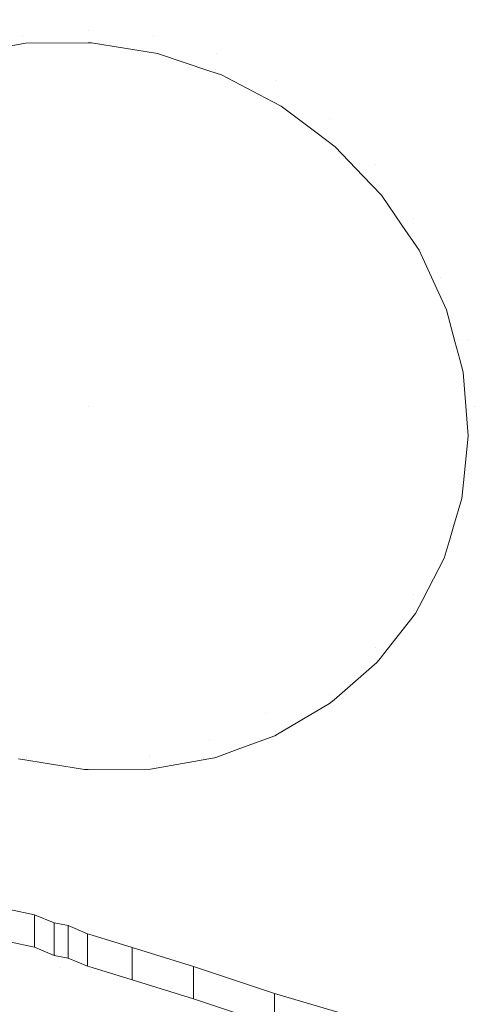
# Model space of a CAD drawing. Header units: millimetres. Extents: x -211 to 218, y -248 to 286.
# Tile 214 of 214: x 186 to 206, y 242 to 286. Entities that reach past the tile are written whole.
import ezdxf

# ---------------------------------------------------------------- set-up
doc = ezdxf.new("R2010")
doc.units = ezdxf.units.MM
doc.header["$LTSCALE"] = 25.4
doc.layers.add('None', color=7, linetype='Continuous', lineweight=9)

msp = doc.modelspace()

# ---------------------------------------------------------------- linework, layer by layer
at = {"layer": 'None', "color": 7, "linetype": 'Continuous', "lineweight": 9}
for points, invisible_edges in [([(186.08, 285.278, -418.163), (189.022, 285.535, -418.163), (189.022, 285.538, -420.973), (186.079, 285.281, -420.973)], 15), ([(186.079, 285.281, -420.973), (189.022, 285.538, -420.973), (189.022, 285.079, -423.745), (186.159, 284.828, -423.745)], 15), ([(186.161, 284.818, -415.393), (189.022, 285.069, -415.393), (189.022, 285.535, -418.163), (186.08, 285.278, -418.163)], 15), ([(189.022, 285.535, -418.163), (191.963, 285.278, -418.163), (191.964, 285.281, -420.973), (189.022, 285.538, -420.973)], 15), ([(189.022, 285.538, -420.973), (191.964, 285.281, -420.973), (191.884, 284.828, -423.745), (189.022, 285.079, -423.745)], 15), ([(189.022, 285.069, -415.393), (191.882, 284.818, -415.393), (191.963, 285.278, -418.163), (189.022, 285.535, -418.163)], 15), ([(183.228, 284.513, -418.163), (186.08, 285.278, -418.163), (186.079, 285.281, -420.973), (183.227, 284.517, -420.973)], 15), ([(183.227, 284.517, -420.973), (186.079, 285.281, -420.973), (186.159, 284.828, -423.745), (183.384, 284.085, -423.745)], 15), ([(183.387, 284.075, -415.393), (186.161, 284.818, -415.393), (186.08, 285.278, -418.163), (183.228, 284.513, -418.163)], 15), ([(186.159, 284.828, -423.745), (189.022, 285.079, -423.745), (189.022, 284.169, -426.404), (186.317, 283.932, -426.404)], 15), ([(189.022, 285.069, -415.393), (186.161, 284.818, -415.393), (186.282, 284.507, -414.27)], 11), ([(186.282, 284.507, -414.27), (189.022, 284.523, -413.686), (189.022, 285.069, -415.393)], 10), ([(189.022, 285.079, -423.745), (191.884, 284.828, -423.745), (191.726, 283.932, -426.404), (189.022, 284.169, -426.404)], 15), ([(191.882, 284.818, -415.393), (189.022, 285.069, -415.393), (189.18, 284.524, -413.653)], 11), ([(189.022, 285.069, -415.393), (189.022, 284.523, -413.686), (189.18, 284.524, -413.653)], 9), ([(191.882, 284.818, -415.393), (194.656, 284.075, -415.393), (194.815, 284.513, -418.163), (191.963, 285.278, -418.163)], 15), ([(191.964, 285.281, -420.973), (194.817, 284.517, -420.973), (194.66, 284.085, -423.745), (191.884, 284.828, -423.745)], 15), ([(191.963, 285.278, -418.163), (194.815, 284.513, -418.163), (194.817, 284.517, -420.973), (191.964, 285.281, -420.973)], 15), ([(189.18, 284.524, -413.653), (189.022, 284.523, -413.686), (107.238, 145.539, -39.513)], 10), ([(107.238, 145.539, -39.513), (107.238, 140.472, -25.177), (189.18, 284.524, -413.653)], 10), ([(192.074, 284.056, -413.215), (189.18, 284.524, -413.653), (107.238, 140.472, -25.177)], 10), ([(189.022, 284.523, -413.686), (186.282, 284.507, -414.27), (107.238, 145.539, -39.513)], 10), ([(107.238, 146.795, -43.067), (186.282, 284.507, -414.27), (183.467, 284.007, -415.049)], 9), ([(107.238, 146.795, -43.067), (107.238, 145.539, -39.513), (186.282, 284.507, -414.27)], 10), ([(183.384, 284.085, -423.745), (186.159, 284.828, -423.745), (186.317, 283.932, -426.404), (183.695, 283.23, -426.404)], 15), ([(186.161, 284.818, -415.393), (183.387, 284.075, -415.393), (183.467, 284.007, -415.049)], 11), ([(183.467, 284.007, -415.049), (186.282, 284.507, -414.27), (186.161, 284.818, -415.393)], 10), ([(189.18, 284.524, -413.653), (192.074, 284.056, -413.215), (191.882, 284.818, -415.393)], 10), ([(191.884, 284.828, -423.745), (194.66, 284.085, -423.745), (194.348, 283.23, -426.404), (191.726, 283.932, -426.404)], 15), ([(194.656, 284.075, -415.393), (191.882, 284.818, -415.393), (192.074, 284.056, -413.215)], 11), ([(194.656, 284.075, -415.393), (197.259, 282.862, -415.393), (197.492, 283.265, -418.163), (194.815, 284.513, -418.163)], 15), ([(194.817, 284.517, -420.973), (197.493, 283.268, -420.973), (197.264, 282.87, -423.745), (194.66, 284.085, -423.745)], 15), ([(194.815, 284.513, -418.163), (197.492, 283.265, -418.163), (197.493, 283.268, -420.973), (194.817, 284.517, -420.973)], 15), ([(107.238, 140.472, -25.177), (109.419, 138.834, -21.355), (192.074, 284.056, -413.215)], 11), ([(194.371, 283.288, -413.016), (192.074, 284.056, -413.215), (109.419, 138.834, -21.355)], 10), ([(186.317, 283.932, -426.404), (189.022, 284.169, -426.404), (189.022, 282.834, -428.876), (186.549, 282.617, -428.876)], 15), ([(189.022, 284.169, -426.404), (191.726, 283.932, -426.404), (191.494, 282.617, -428.876), (189.022, 282.834, -428.876)], 15), ([(192.074, 284.056, -413.215), (194.371, 283.288, -413.016), (194.656, 284.075, -415.393)], 10), ([(194.66, 284.085, -423.745), (197.264, 282.87, -423.745), (196.809, 282.083, -426.404), (194.348, 283.23, -426.404)], 15), ([(194.656, 284.075, -415.393), (194.371, 283.288, -413.016), (194.874, 283.119, -412.972)], 9), ([(197.259, 282.862, -415.393), (194.656, 284.075, -415.393), (194.874, 283.119, -412.972)], 11), ([(183.695, 283.23, -426.404), (186.317, 283.932, -426.404), (186.549, 282.617, -428.876), (184.152, 281.975, -428.876)], 15), ([(191.726, 283.932, -426.404), (194.348, 283.23, -426.404), (193.892, 281.975, -428.876), (191.494, 282.617, -428.876)], 15), ([(109.419, 138.834, -21.355), (109.604, 138.772, -21.339), (194.874, 283.119, -412.972), (194.371, 283.288, -413.016)], 10), ([(194.348, 283.23, -426.404), (196.809, 282.083, -426.404), (196.141, 280.926, -428.876), (193.892, 281.975, -428.876)], 15), ([(197.259, 282.862, -415.393), (199.611, 281.215, -415.393), (199.911, 281.572, -418.163), (197.492, 283.265, -418.163)], 15), ([(197.493, 283.268, -420.973), (199.913, 281.574, -420.973), (199.617, 281.222, -423.745), (197.264, 282.87, -423.745)], 15), ([(197.492, 283.265, -418.163), (199.911, 281.572, -418.163), (199.913, 281.574, -420.973), (197.493, 283.268, -420.973)], 15), ([(109.604, 138.772, -21.339), (112.22, 137.897, -21.111), (194.874, 283.119, -412.972)], 10), ([(196.82, 282.097, -412.941), (194.874, 283.119, -412.972), (112.22, 137.897, -21.111)], 10), ([(186.549, 282.617, -428.876), (189.022, 282.834, -428.876), (189.022, 281.11, -431.095), (186.848, 280.919, -431.095)], 15), ([(189.022, 282.834, -428.876), (191.494, 282.617, -428.876), (191.195, 280.919, -431.095), (189.022, 281.11, -431.095)], 15), ([(194.874, 283.119, -412.972), (196.82, 282.097, -412.941), (197.259, 282.862, -415.393)], 10), ([(197.264, 282.87, -423.745), (199.617, 281.222, -423.745), (199.033, 280.525, -426.404), (196.809, 282.083, -426.404)], 15), ([(197.259, 282.862, -415.393), (196.82, 282.097, -412.941), (197.497, 281.741, -412.93)], 9), ([(199.611, 281.215, -415.393), (197.259, 282.862, -415.393), (197.497, 281.741, -412.93)], 11), ([(184.152, 281.975, -428.876), (186.549, 282.617, -428.876), (186.848, 280.919, -431.095), (184.741, 280.355, -431.095)], 15), ([(191.494, 282.617, -428.876), (193.892, 281.975, -428.876), (193.302, 280.355, -431.095), (191.195, 280.919, -431.095)], 15), ([(112.22, 137.897, -21.111), (114.511, 136.693, -21.074), (197.497, 281.741, -412.93), (196.82, 282.097, -412.941)], 10), ([(193.892, 281.975, -428.876), (196.141, 280.926, -428.876), (195.279, 279.433, -431.095), (193.302, 280.355, -431.095)], 15), ([(196.809, 282.083, -426.404), (199.033, 280.525, -426.404), (198.174, 279.503, -428.876), (196.141, 280.926, -428.876)], 15), ([(114.511, 136.693, -21.074), (114.842, 136.519, -21.069), (197.497, 281.741, -412.93)], 10), ([(199.067, 280.561, -413.036), (197.497, 281.741, -412.93), (114.842, 136.519, -21.069), (116.677, 135.139, -21.193)], 10), ([(197.497, 281.741, -412.93), (199.067, 280.561, -413.036), (199.611, 281.215, -415.393)], 10), ([(199.611, 281.215, -415.393), (201.641, 279.184, -415.393), (201.999, 279.484, -418.163), (199.911, 281.572, -418.163)], 15), ([(199.913, 281.574, -420.973), (202.001, 279.486, -420.973), (201.649, 279.191, -423.745), (199.617, 281.222, -423.745)], 15), ([(199.911, 281.572, -418.163), (201.999, 279.484, -418.163), (202.001, 279.486, -420.973), (199.913, 281.574, -420.973)], 15), ([(186.848, 280.919, -431.095), (189.022, 281.11, -431.095), (189.022, 279.043, -432.999), (187.207, 278.885, -432.999)], 15), ([(189.022, 281.11, -431.095), (191.195, 280.919, -431.095), (190.836, 278.885, -432.999), (189.022, 279.043, -432.999)], 15), ([(199.617, 281.222, -423.745), (201.649, 279.191, -423.745), (200.952, 278.606, -426.404), (199.033, 280.525, -426.404)], 15), ([(199.611, 281.215, -415.393), (199.067, 280.561, -413.036), (199.862, 279.963, -413.09)], 9), ([(201.641, 279.184, -415.393), (199.611, 281.215, -415.393), (199.862, 279.963, -413.09)], 11), ([(116.677, 135.139, -21.193), (117.208, 134.741, -21.229), (199.862, 279.963, -413.09), (199.067, 280.561, -413.036)], 10), ([(184.741, 280.355, -431.095), (186.848, 280.919, -431.095), (187.207, 278.885, -432.999), (185.448, 278.413, -432.999)], 15), ([(191.195, 280.919, -431.095), (193.302, 280.355, -431.095), (192.595, 278.413, -432.999), (190.836, 278.885, -432.999)], 15), ([(196.141, 280.926, -428.876), (198.174, 279.503, -428.876), (197.066, 278.182, -431.095), (195.279, 279.433, -431.095)], 15), ([(193.302, 280.355, -431.095), (195.279, 279.433, -431.095), (194.246, 277.643, -432.999), (192.595, 278.413, -432.999)], 15), ([(199.033, 280.525, -426.404), (200.952, 278.606, -426.404), (199.929, 277.747, -428.876), (198.174, 279.503, -428.876)], 15), ([(201.072, 278.701, -413.302), (199.862, 279.963, -413.09), (117.208, 134.741, -21.229), (118.607, 133.281, -21.475)], 10), ([(199.862, 279.963, -413.09), (201.072, 278.701, -413.302), (201.641, 279.184, -415.393)], 10), ([(195.279, 279.433, -431.095), (197.066, 278.182, -431.095), (195.738, 276.599, -432.999), (194.246, 277.643, -432.999)], 15), ([(198.174, 279.503, -428.876), (199.929, 277.747, -428.876), (198.608, 276.639, -431.095), (197.066, 278.182, -431.095)], 15), ([(201.641, 279.184, -415.393), (203.288, 276.832, -415.393), (203.692, 277.065, -418.163), (201.999, 279.484, -418.163)], 15), ([(202.001, 279.486, -420.973), (203.695, 277.067, -420.973), (203.297, 276.837, -423.745), (201.649, 279.191, -423.745)], 15), ([(201.999, 279.484, -418.163), (203.692, 277.065, -418.163), (203.695, 277.067, -420.973), (202.001, 279.486, -420.973)], 15), ([(185.448, 278.413, -432.999), (187.207, 278.885, -432.999), (187.616, 276.569, -434.537), (186.252, 276.203, -434.537)], 15), ([(187.207, 278.885, -432.999), (189.022, 279.043, -432.999), (189.022, 276.692, -434.537), (187.616, 276.569, -434.537)], 15), ([(189.022, 279.043, -432.999), (190.836, 278.885, -432.999), (190.428, 276.569, -434.537), (189.022, 276.692, -434.537)], 15), ([(190.836, 278.885, -432.999), (192.595, 278.413, -432.999), (191.791, 276.203, -434.537), (190.428, 276.569, -434.537)], 15), ([(201.649, 279.191, -423.745), (203.297, 276.837, -423.745), (202.509, 276.382, -426.404), (200.952, 278.606, -426.404)], 15), ([(201.641, 279.184, -415.393), (201.072, 278.701, -413.302), (201.898, 277.84, -413.447)], 9), ([(203.288, 276.832, -415.393), (201.641, 279.184, -415.393), (201.898, 277.84, -413.447)], 11), ([(118.607, 133.281, -21.475), (119.244, 132.617, -21.586), (201.898, 277.84, -413.447), (201.072, 278.701, -413.302)], 10), ([(183.797, 277.643, -432.999), (185.448, 278.413, -432.999), (186.252, 276.203, -434.537), (184.973, 275.607, -434.537)], 15), ([(192.595, 278.413, -432.999), (194.246, 277.643, -432.999), (193.07, 275.607, -434.537), (191.791, 276.203, -434.537)], 15), ([(200.952, 278.606, -426.404), (202.509, 276.382, -426.404), (201.353, 275.714, -428.876), (199.929, 277.747, -428.876)], 15), ([(197.066, 278.182, -431.095), (198.608, 276.639, -431.095), (197.026, 275.311, -432.999), (195.738, 276.599, -432.999)], 15), ([(202.789, 276.537, -413.742), (201.898, 277.84, -413.447), (119.244, 132.617, -21.586), (120.256, 131.138, -21.921)], 10), ([(194.246, 277.643, -432.999), (195.738, 276.599, -432.999), (194.226, 274.797, -434.537), (193.07, 275.607, -434.537)], 15), ([(199.929, 277.747, -428.876), (201.353, 275.714, -428.876), (199.86, 274.852, -431.095), (198.608, 276.639, -431.095)], 15), ([(201.898, 277.84, -413.447), (202.789, 276.537, -413.742), (203.288, 276.832, -415.393)], 10), ([(187.616, 276.569, -434.537), (189.022, 276.692, -434.537), (189.022, 274.119, -435.667), (188.062, 274.035, -435.667)], 15), ([(189.022, 276.692, -434.537), (190.428, 276.569, -434.537), (189.981, 274.035, -435.667), (189.022, 274.119, -435.667)], 15), ([(203.297, 276.837, -423.745), (204.512, 274.233, -423.745), (203.657, 273.922, -426.404), (202.509, 276.382, -426.404)], 15), ([(203.288, 276.832, -415.393), (202.789, 276.537, -413.742), (203.543, 275.435, -413.991)], 9), ([(203.288, 276.832, -415.393), (204.502, 274.229, -415.393), (204.94, 274.389, -418.163), (203.692, 277.065, -418.163)], 15), ([(204.502, 274.229, -415.393), (203.288, 276.832, -415.393), (203.543, 275.435, -413.991)], 11), ([(203.695, 277.067, -420.973), (204.943, 274.39, -420.973), (204.512, 274.233, -423.745), (203.297, 276.837, -423.745)], 15), ([(203.692, 277.065, -418.163), (204.94, 274.389, -418.163), (204.943, 274.39, -420.973), (203.695, 277.067, -420.973)], 15), ([(120.256, 131.138, -21.921), (120.888, 130.213, -22.131), (203.543, 275.435, -413.991), (202.789, 276.537, -413.742)], 10), ([(186.252, 276.203, -434.537), (187.616, 276.569, -434.537), (188.062, 274.035, -435.667), (187.132, 273.786, -435.667)], 15), ([(190.428, 276.569, -434.537), (191.791, 276.203, -434.537), (190.911, 273.786, -435.667), (189.981, 274.035, -435.667)], 15), ([(195.738, 276.599, -432.999), (197.026, 275.311, -432.999), (195.224, 273.799, -434.537), (194.226, 274.797, -434.537)], 15), ([(198.608, 276.639, -431.095), (199.86, 274.852, -431.095), (198.07, 273.819, -432.999), (197.026, 275.311, -432.999)], 15), ([(202.509, 276.382, -426.404), (203.657, 273.922, -426.404), (202.402, 273.465, -428.876), (201.353, 275.714, -428.876)], 15), ([(184.973, 275.607, -434.537), (186.252, 276.203, -434.537), (187.132, 273.786, -435.667), (186.26, 273.379, -435.667)], 15), ([(191.791, 276.203, -434.537), (193.07, 275.607, -434.537), (191.784, 273.379, -435.667), (190.911, 273.786, -435.667)], 15), ([(204.159, 274.098, -414.357), (203.543, 275.435, -413.991), (120.888, 130.213, -22.131)], 10), ([(183.817, 274.797, -434.537), (184.973, 275.607, -434.537), (186.26, 273.379, -435.667), (185.471, 272.826, -435.667)], 15), ([(193.07, 275.607, -434.537), (194.226, 274.797, -434.537), (192.572, 272.826, -435.667), (191.784, 273.379, -435.667)], 15), ([(201.353, 275.714, -428.876), (202.402, 273.465, -428.876), (200.782, 272.875, -431.095), (199.86, 274.852, -431.095)], 15), ([(203.543, 275.435, -413.991), (204.159, 274.098, -414.357), (204.502, 274.229, -415.393)], 10), ([(197.026, 275.311, -432.999), (198.07, 273.819, -432.999), (196.034, 272.643, -434.537), (195.224, 273.799, -434.537)], 15), ([(194.226, 274.797, -434.537), (195.224, 273.799, -434.537), (193.253, 272.146, -435.667), (192.572, 272.826, -435.667)], 15), ([(199.86, 274.852, -431.095), (200.782, 272.875, -431.095), (198.84, 272.168, -432.999), (198.07, 273.819, -432.999)], 15), ([(120.888, 130.213, -22.131), (121.027, 129.912, -22.213), (204.746, 272.823, -414.705), (204.159, 274.098, -414.357)], 10), ([(188.062, 274.035, -435.667), (189.022, 274.119, -435.667), (189.022, 271.395, -436.357), (188.535, 271.353, -436.357)], 15), ([(189.022, 274.119, -435.667), (189.981, 274.035, -435.667), (189.508, 271.353, -436.357), (189.022, 271.395, -436.357)], 15), ([(204.512, 274.233, -423.745), (205.255, 271.457, -423.745), (204.359, 271.299, -426.404), (203.657, 273.922, -426.404)], 15), ([(204.502, 274.229, -415.393), (204.159, 274.098, -414.357), (204.746, 272.823, -414.705)], 9), ([(204.502, 274.229, -415.393), (205.245, 271.455, -415.393), (205.704, 271.536, -418.163), (204.94, 274.389, -418.163)], 15), ([(205.245, 271.455, -415.393), (204.502, 274.229, -415.393), (204.746, 272.823, -414.705)], 11), ([(204.943, 274.39, -420.973), (205.708, 271.537, -420.973), (205.255, 271.457, -423.745), (204.512, 274.233, -423.745)], 15), ([(204.94, 274.389, -418.163), (205.704, 271.536, -418.163), (205.708, 271.537, -420.973), (204.943, 274.39, -420.973)], 15), ([(186.26, 273.379, -435.667), (187.132, 273.786, -435.667), (188.064, 271.226, -436.357), (187.622, 271.02, -436.357)], 15), ([(187.132, 273.786, -435.667), (188.062, 274.035, -435.667), (188.535, 271.353, -436.357), (188.064, 271.226, -436.357)], 15), ([(189.981, 274.035, -435.667), (190.911, 273.786, -435.667), (189.979, 271.226, -436.357), (189.508, 271.353, -436.357)], 15), ([(190.911, 273.786, -435.667), (191.784, 273.379, -435.667), (190.422, 271.02, -436.357), (189.979, 271.226, -436.357)], 15), ([(195.224, 273.799, -434.537), (196.034, 272.643, -434.537), (193.806, 271.357, -435.667), (193.253, 272.146, -435.667)], 15), ([(198.07, 273.819, -432.999), (198.84, 272.168, -432.999), (196.63, 271.364, -434.537), (196.034, 272.643, -434.537)], 15), ([(203.657, 273.922, -426.404), (204.359, 271.299, -426.404), (203.044, 271.067, -428.876), (202.402, 273.465, -428.876)], 15), ([(185.471, 272.826, -435.667), (186.26, 273.379, -435.667), (187.622, 271.02, -436.357), (187.222, 270.74, -436.357)], 15), ([(191.784, 273.379, -435.667), (192.572, 272.826, -435.667), (190.822, 270.74, -436.357), (190.422, 271.02, -436.357)], 15), ([(202.402, 273.465, -428.876), (203.044, 271.067, -428.876), (201.346, 270.768, -431.095), (200.782, 272.875, -431.095)], 15), ([(204.746, 272.823, -414.705), (121.027, 129.912, -22.213), (121.569, 128.735, -22.535)], 9), ([(121.569, 128.735, -22.535), (122.092, 127.601, -22.845), (204.746, 272.823, -414.705)], 10), ([(205.116, 271.427, -415.145), (204.746, 272.823, -414.705), (122.092, 127.601, -22.845), (122.485, 126.115, -23.313)], 10), ([(184.79, 272.146, -435.667), (185.471, 272.826, -435.667), (187.222, 270.74, -436.357), (186.877, 270.395, -436.357)], 15), ([(192.572, 272.826, -435.667), (193.253, 272.146, -435.667), (191.167, 270.395, -436.357), (190.822, 270.74, -436.357)], 15), ([(200.782, 272.875, -431.095), (201.346, 270.768, -431.095), (199.311, 270.409, -432.999), (198.84, 272.168, -432.999)], 15), ([(204.746, 272.823, -414.705), (205.116, 271.427, -415.145), (205.245, 271.455, -415.393)], 10), ([(196.034, 272.643, -434.537), (196.63, 271.364, -434.537), (194.213, 270.484, -435.667), (193.806, 271.357, -435.667)], 15), ([(184.238, 271.357, -435.667), (184.79, 272.146, -435.667), (186.877, 270.395, -436.357), (186.597, 269.995, -436.357)], 15), ([(193.253, 272.146, -435.667), (193.806, 271.357, -435.667), (191.447, 269.995, -436.357), (191.167, 270.395, -436.357)], 15), ([(198.84, 272.168, -432.999), (199.311, 270.409, -432.999), (196.996, 270.001, -434.537), (196.63, 271.364, -434.537)], 15), ([(205.704, 271.536, -418.163), (205.245, 271.455, -415.393), (205.325, 270.639, -415.393)], 11), ([(205.708, 271.537, -420.973), (205.965, 268.595, -420.973), (205.506, 268.595, -423.745), (205.255, 271.457, -423.745)], 15), ([(205.325, 270.639, -415.393), (205.472, 270.083, -415.568), (205.704, 271.536, -418.163)], 10), ([(205.704, 271.536, -418.163), (205.472, 270.083, -415.568), (205.593, 268.59, -416.096)], 9), ([(205.593, 268.59, -416.096), (205.962, 268.595, -418.163), (205.704, 271.536, -418.163)], 11), ([(205.704, 271.536, -418.163), (205.962, 268.595, -418.163), (205.965, 268.595, -420.973), (205.708, 271.537, -420.973)], 15), ([(205.325, 270.639, -415.393), (205.116, 271.427, -415.145), (122.485, 126.115, -23.313)], 10), ([(183.831, 270.484, -435.667), (184.238, 271.357, -435.667), (186.597, 269.995, -436.357), (186.39, 269.553, -436.357)], 15), ([(187.622, 271.02, -436.357), (188.064, 271.226, -436.357), (189.022, 268.595, -436.589)], 11), ([(188.064, 271.226, -436.357), (188.535, 271.353, -436.357), (189.022, 268.595, -436.589)], 11), ([(188.535, 271.353, -436.357), (189.022, 271.395, -436.357), (189.022, 268.595, -436.589)], 11), ([(189.022, 271.395, -436.357), (189.508, 271.353, -436.357), (189.022, 268.595, -436.589)], 11), ([(189.508, 271.353, -436.357), (189.979, 271.226, -436.357), (189.022, 268.595, -436.589)], 11), ([(189.979, 271.226, -436.357), (190.422, 271.02, -436.357), (189.022, 268.595, -436.589)], 11), ([(193.806, 271.357, -435.667), (194.213, 270.484, -435.667), (191.653, 269.553, -436.357), (191.447, 269.995, -436.357)], 15), ([(196.63, 271.364, -434.537), (196.996, 270.001, -434.537), (194.462, 269.554, -435.667), (194.213, 270.484, -435.667)], 15), ([(203.044, 271.067, -428.876), (203.261, 268.595, -428.876), (201.536, 268.595, -431.095), (201.346, 270.768, -431.095)], 15), ([(204.359, 271.299, -426.404), (204.596, 268.595, -426.404), (203.261, 268.595, -428.876), (203.044, 271.067, -428.876)], 15), ([(205.255, 271.457, -423.745), (205.506, 268.595, -423.745), (204.596, 268.595, -426.404), (204.359, 271.299, -426.404)], 15), ([(205.325, 270.639, -415.393), (205.245, 271.455, -415.393), (205.116, 271.427, -415.145)], 3), ([(122.485, 126.115, -23.313), (122.817, 124.861, -23.707), (205.472, 270.083, -415.568), (205.325, 270.639, -415.393)], 10), ([(186.877, 270.395, -436.357), (187.222, 270.74, -436.357), (189.022, 268.595, -436.589)], 11), ([(187.222, 270.74, -436.357), (187.622, 271.02, -436.357), (189.022, 268.595, -436.589)], 11), ([(190.422, 271.02, -436.357), (190.822, 270.74, -436.357), (189.022, 268.595, -436.589)], 11), ([(190.822, 270.74, -436.357), (191.167, 270.395, -436.357), (189.022, 268.595, -436.589)], 11), ([(201.346, 270.768, -431.095), (201.536, 268.595, -431.095), (199.47, 268.595, -432.999), (199.311, 270.409, -432.999)], 15), ([(183.582, 269.554, -435.667), (183.831, 270.484, -435.667), (186.39, 269.553, -436.357), (186.264, 269.081, -436.357)], 15), ([(186.597, 269.995, -436.357), (186.877, 270.395, -436.357), (189.022, 268.595, -436.589)], 11), ([(191.167, 270.395, -436.357), (191.447, 269.995, -436.357), (189.022, 268.595, -436.589)], 11), ([(194.213, 270.484, -435.667), (194.462, 269.554, -435.667), (191.779, 269.081, -436.357), (191.653, 269.553, -436.357)], 15), ([(199.311, 270.409, -432.999), (199.47, 268.595, -432.999), (197.119, 268.595, -434.537), (196.996, 270.001, -434.537)], 15), ([(205.593, 268.59, -416.096), (205.472, 270.083, -415.568), (122.817, 124.861, -23.707), (122.941, 123.337, -24.246)], 10), ([(186.39, 269.553, -436.357), (186.597, 269.995, -436.357), (189.022, 268.595, -436.589)], 11), ([(191.447, 269.995, -436.357), (191.653, 269.553, -436.357), (189.022, 268.595, -436.589)], 11), ([(196.996, 270.001, -434.537), (197.119, 268.595, -434.537), (194.546, 268.595, -435.667), (194.462, 269.554, -435.667)], 15), ([(183.498, 268.595, -435.667), (183.582, 269.554, -435.667), (186.264, 269.081, -436.357), (186.221, 268.595, -436.357)], 15), ([(186.264, 269.081, -436.357), (186.39, 269.553, -436.357), (189.022, 268.595, -436.589)], 11), ([(191.653, 269.553, -436.357), (191.779, 269.081, -436.357), (189.022, 268.595, -436.589)], 11), ([(194.462, 269.554, -435.667), (194.546, 268.595, -435.667), (191.822, 268.595, -436.357), (191.779, 269.081, -436.357)], 15), ([(186.221, 268.595, -436.357), (186.264, 269.081, -436.357), (189.022, 268.595, -436.589)], 11), ([(191.779, 269.081, -436.357), (191.822, 268.595, -436.357), (189.022, 268.595, -436.589)], 11), ([(122.941, 123.337, -24.246), (123.043, 122.075, -24.692), (205.698, 267.297, -416.553), (205.593, 268.59, -416.096)], 10), ([(183.582, 267.636, -435.667), (183.498, 268.595, -435.667), (186.221, 268.595, -436.357), (186.264, 268.109, -436.357)], 15), ([(186.264, 268.109, -436.357), (186.221, 268.595, -436.357), (189.022, 268.595, -436.589)], 11), ([(186.39, 267.637, -436.357), (186.264, 268.109, -436.357), (189.022, 268.595, -436.589)], 11), ([(186.597, 267.195, -436.357), (186.39, 267.637, -436.357), (189.022, 268.595, -436.589)], 11), ([(186.877, 266.795, -436.357), (186.597, 267.195, -436.357), (189.022, 268.595, -436.589)], 11), ([(187.222, 266.45, -436.357), (186.877, 266.795, -436.357), (189.022, 268.595, -436.589)], 11), ([(187.622, 266.17, -436.357), (187.222, 266.45, -436.357), (189.022, 268.595, -436.589)], 11), ([(188.064, 265.963, -436.357), (187.622, 266.17, -436.357), (189.022, 268.595, -436.589)], 11), ([(188.535, 265.837, -436.357), (188.064, 265.963, -436.357), (189.022, 268.595, -436.589)], 11), ([(189.022, 265.795, -436.357), (188.535, 265.837, -436.357), (189.022, 268.595, -436.589)], 11), ([(191.822, 268.595, -436.357), (191.779, 268.109, -436.357), (189.022, 268.595, -436.589)], 11), ([(191.779, 268.109, -436.357), (191.653, 267.637, -436.357), (189.022, 268.595, -436.589)], 11), ([(191.653, 267.637, -436.357), (191.447, 267.195, -436.357), (189.022, 268.595, -436.589)], 11), ([(191.447, 267.195, -436.357), (191.167, 266.795, -436.357), (189.022, 268.595, -436.589)], 11), ([(191.167, 266.795, -436.357), (190.822, 266.45, -436.357), (189.022, 268.595, -436.589)], 11), ([(190.822, 266.45, -436.357), (190.422, 266.17, -436.357), (189.022, 268.595, -436.589)], 11), ([(190.422, 266.17, -436.357), (189.979, 265.963, -436.357), (189.022, 268.595, -436.589)], 11), ([(189.979, 265.963, -436.357), (189.508, 265.837, -436.357), (189.022, 268.595, -436.589)], 11), ([(189.508, 265.837, -436.357), (189.022, 265.795, -436.357), (189.022, 268.595, -436.589)], 11), ([(194.546, 268.595, -435.667), (194.462, 267.636, -435.667), (191.779, 268.109, -436.357), (191.822, 268.595, -436.357)], 15), ([(197.119, 268.595, -434.537), (196.996, 267.189, -434.537), (194.462, 267.636, -435.667), (194.546, 268.595, -435.667)], 15), ([(199.47, 268.595, -432.999), (199.311, 266.78, -432.999), (196.996, 267.189, -434.537), (197.119, 268.595, -434.537)], 15), ([(201.536, 268.595, -431.095), (201.346, 266.422, -431.095), (199.311, 266.78, -432.999), (199.47, 268.595, -432.999)], 15), ([(203.261, 268.595, -428.876), (203.044, 266.122, -428.876), (201.346, 266.422, -431.095), (201.536, 268.595, -431.095)], 15), ([(204.596, 268.595, -426.404), (204.359, 265.89, -426.404), (203.044, 266.122, -428.876), (203.261, 268.595, -428.876)], 15), ([(205.506, 268.595, -423.745), (205.255, 265.732, -423.745), (204.359, 265.89, -426.404), (204.596, 268.595, -426.404)], 15), ([(205.965, 268.595, -420.973), (205.708, 265.653, -420.973), (205.255, 265.732, -423.745), (205.506, 268.595, -423.745)], 15), ([(205.962, 268.595, -418.163), (205.698, 267.297, -416.553), (205.532, 265.679, -417.187)], 9), ([(205.532, 265.679, -417.187), (205.704, 265.653, -418.163), (205.962, 268.595, -418.163)], 11), ([(205.962, 268.595, -418.163), (205.593, 268.59, -416.096), (205.698, 267.297, -416.553)], 9), ([(205.962, 268.595, -418.163), (205.704, 265.653, -418.163), (205.708, 265.653, -420.973), (205.965, 268.595, -420.973)], 15), ([(183.831, 266.705, -435.667), (183.582, 267.636, -435.667), (186.264, 268.109, -436.357), (186.39, 267.637, -436.357)], 15), ([(194.462, 267.636, -435.667), (194.213, 266.705, -435.667), (191.653, 267.637, -436.357), (191.779, 268.109, -436.357)], 15), ([(184.238, 265.833, -435.667), (183.831, 266.705, -435.667), (186.39, 267.637, -436.357), (186.597, 267.195, -436.357)], 15), ([(194.213, 266.705, -435.667), (193.806, 265.833, -435.667), (191.447, 267.195, -436.357), (191.653, 267.637, -436.357)], 15), ([(196.996, 267.189, -434.537), (196.63, 265.825, -434.537), (194.213, 266.705, -435.667), (194.462, 267.636, -435.667)], 15), ([(205.532, 265.679, -417.187), (205.698, 267.297, -416.553), (123.043, 122.075, -24.692), (122.953, 121.193, -25.038)], 10), ([(184.79, 265.044, -435.667), (184.238, 265.833, -435.667), (186.597, 267.195, -436.357), (186.877, 266.795, -436.357)], 15), ([(193.806, 265.833, -435.667), (193.253, 265.044, -435.667), (191.167, 266.795, -436.357), (191.447, 267.195, -436.357)], 15), ([(199.311, 266.78, -432.999), (198.84, 265.021, -432.999), (196.63, 265.825, -434.537), (196.996, 267.189, -434.537)], 15), ([(185.471, 264.363, -435.667), (184.79, 265.044, -435.667), (186.877, 266.795, -436.357), (187.222, 266.45, -436.357)], 15), ([(193.253, 265.044, -435.667), (192.572, 264.363, -435.667), (190.822, 266.45, -436.357), (191.167, 266.795, -436.357)], 15), ([(201.346, 266.422, -431.095), (200.782, 264.315, -431.095), (198.84, 265.021, -432.999), (199.311, 266.78, -432.999)], 15), ([(186.26, 263.811, -435.667), (185.471, 264.363, -435.667), (187.222, 266.45, -436.357), (187.622, 266.17, -436.357)], 15), ([(192.572, 264.363, -435.667), (191.784, 263.811, -435.667), (190.422, 266.17, -436.357), (190.822, 266.45, -436.357)], 15), ([(196.63, 265.825, -434.537), (196.034, 264.546, -434.537), (193.806, 265.833, -435.667), (194.213, 266.705, -435.667)], 15), ([(203.044, 266.122, -428.876), (202.402, 263.725, -428.876), (200.782, 264.315, -431.095), (201.346, 266.422, -431.095)], 15), ([(187.132, 263.404, -435.667), (186.26, 263.811, -435.667), (187.622, 266.17, -436.357), (188.064, 265.963, -436.357)], 15), ([(188.062, 263.155, -435.667), (187.132, 263.404, -435.667), (188.064, 265.963, -436.357), (188.535, 265.837, -436.357)], 15), ([(190.911, 263.404, -435.667), (189.981, 263.155, -435.667), (189.508, 265.837, -436.357), (189.979, 265.963, -436.357)], 15), ([(191.784, 263.811, -435.667), (190.911, 263.404, -435.667), (189.979, 265.963, -436.357), (190.422, 266.17, -436.357)], 15), ([(204.359, 265.89, -426.404), (203.657, 263.268, -426.404), (202.402, 263.725, -428.876), (203.044, 266.122, -428.876)], 15), ([(205.255, 265.732, -423.745), (204.512, 262.957, -423.745), (203.657, 263.268, -426.404), (204.359, 265.89, -426.404)], 15), ([(205.417, 264.551, -417.63), (205.532, 265.679, -417.187), (122.953, 121.193, -25.038), (122.881, 120.491, -25.313)], 10), ([(189.022, 263.071, -435.667), (188.062, 263.155, -435.667), (188.535, 265.837, -436.357), (189.022, 265.795, -436.357)], 15), ([(189.981, 263.155, -435.667), (189.022, 263.071, -435.667), (189.022, 265.795, -436.357), (189.508, 265.837, -436.357)], 15), ([(196.034, 264.546, -434.537), (195.224, 263.39, -434.537), (193.253, 265.044, -435.667), (193.806, 265.833, -435.667)], 15), ([(198.84, 265.021, -432.999), (198.07, 263.371, -432.999), (196.034, 264.546, -434.537), (196.63, 265.825, -434.537)], 15), ([(205.708, 265.653, -420.973), (204.943, 262.8, -420.973), (204.512, 262.957, -423.745), (205.255, 265.732, -423.745)], 15), ([(205.051, 263.318, -418.164), (204.943, 262.8, -420.973), (205.708, 265.653, -420.973)], 11), ([(205.708, 265.653, -420.973), (205.704, 265.653, -418.163), (205.051, 263.318, -418.164)], 11), ([(205.417, 264.551, -417.63), (205.051, 263.318, -418.164), (205.704, 265.653, -418.163)], 10), ([(205.704, 265.653, -418.163), (205.532, 265.679, -417.187), (205.417, 264.551, -417.63)], 9), ([(195.224, 263.39, -434.537), (194.226, 262.392, -434.537), (192.572, 264.363, -435.667), (193.253, 265.044, -435.667)], 15), ([(200.782, 264.315, -431.095), (199.86, 262.337, -431.095), (198.07, 263.371, -432.999), (198.84, 265.021, -432.999)], 15), ([(205.051, 263.318, -418.164), (205.417, 264.551, -417.63), (122.762, 119.329, -25.769)], 10), ([(122.881, 120.491, -25.313), (122.762, 119.329, -25.769), (205.417, 264.551, -417.63)], 10), ([(184.973, 261.583, -434.537), (183.817, 262.392, -434.537), (185.471, 264.363, -435.667), (186.26, 263.811, -435.667)], 15), ([(194.226, 262.392, -434.537), (193.07, 261.583, -434.537), (191.784, 263.811, -435.667), (192.572, 264.363, -435.667)], 15), ([(198.07, 263.371, -432.999), (197.026, 261.879, -432.999), (195.224, 263.39, -434.537), (196.034, 264.546, -434.537)], 15), ([(202.402, 263.725, -428.876), (201.353, 261.475, -428.876), (199.86, 262.337, -431.095), (200.782, 264.315, -431.095)], 15), ([(186.252, 260.986, -434.537), (184.973, 261.583, -434.537), (186.26, 263.811, -435.667), (187.132, 263.404, -435.667)], 15), ([(193.07, 261.583, -434.537), (191.791, 260.986, -434.537), (190.911, 263.404, -435.667), (191.784, 263.811, -435.667)], 15), ([(203.657, 263.268, -426.404), (202.509, 260.808, -426.404), (201.353, 261.475, -428.876), (202.402, 263.725, -428.876)], 15), ([(122.762, 119.329, -25.769), (122.275, 117.686, -26.481), (204.901, 262.812, -418.383), (205.051, 263.318, -418.164)], 10), ([(187.616, 260.621, -434.537), (186.252, 260.986, -434.537), (187.132, 263.404, -435.667), (188.062, 263.155, -435.667)], 15), ([(191.791, 260.986, -434.537), (190.428, 260.621, -434.537), (189.981, 263.155, -435.667), (190.911, 263.404, -435.667)], 15), ([(197.026, 261.879, -432.999), (195.738, 260.591, -432.999), (194.226, 262.392, -434.537), (195.224, 263.39, -434.537)], 15), ([(199.86, 262.337, -431.095), (198.608, 260.55, -431.095), (197.026, 261.879, -432.999), (198.07, 263.371, -432.999)], 15), ([(205.051, 263.318, -418.164), (204.901, 262.812, -418.383), (204.943, 262.8, -420.973)], 10), ([(189.022, 260.498, -434.537), (187.616, 260.621, -434.537), (188.062, 263.155, -435.667), (189.022, 263.071, -435.667)], 15), ([(190.428, 260.621, -434.537), (189.022, 260.498, -434.537), (189.022, 263.071, -435.667), (189.981, 263.155, -435.667)], 15), ([(204.512, 262.957, -423.745), (203.297, 260.353, -423.745), (202.509, 260.808, -426.404), (203.657, 263.268, -426.404)], 15), ([(204.943, 262.8, -420.973), (203.695, 260.123, -420.973), (203.297, 260.353, -423.745), (204.512, 262.957, -423.745)], 15), ([(122.275, 117.686, -26.481), (121.983, 116.705, -26.906), (204.638, 261.927, -418.766), (204.901, 262.812, -418.383)], 10), ([(203.701, 260.117, -419.635), (203.695, 260.123, -420.973), (204.943, 262.8, -420.973)], 11), ([(204.943, 262.8, -420.973), (204.638, 261.927, -418.766), (203.701, 260.117, -419.635)], 9), ([(204.943, 262.8, -420.973), (204.901, 262.812, -418.383), (204.638, 261.927, -418.766)], 9), ([(195.738, 260.591, -432.999), (194.246, 259.546, -432.999), (193.07, 261.583, -434.537), (194.226, 262.392, -434.537)], 15), ([(201.353, 261.475, -428.876), (199.929, 259.442, -428.876), (198.608, 260.55, -431.095), (199.86, 262.337, -431.095)], 15), ([(203.701, 260.117, -419.635), (204.638, 261.927, -418.766), (121.983, 116.705, -26.906), (121.123, 115.043, -27.703)], 10), ([(185.448, 258.776, -432.999), (183.797, 259.546, -432.999), (184.973, 261.583, -434.537), (186.252, 260.986, -434.537)], 15), ([(194.246, 259.546, -432.999), (192.595, 258.776, -432.999), (191.791, 260.986, -434.537), (193.07, 261.583, -434.537)], 15), ([(198.608, 260.55, -431.095), (197.066, 259.008, -431.095), (195.738, 260.591, -432.999), (197.026, 261.879, -432.999)], 15), ([(202.509, 260.808, -426.404), (200.952, 258.584, -426.404), (199.929, 259.442, -428.876), (201.353, 261.475, -428.876)], 15), ([(187.207, 258.305, -432.999), (185.448, 258.776, -432.999), (186.252, 260.986, -434.537), (187.616, 260.621, -434.537)], 15), ([(192.595, 258.776, -432.999), (190.836, 258.305, -432.999), (190.428, 260.621, -434.537), (191.791, 260.986, -434.537)], 15), ([(203.297, 260.353, -423.745), (201.649, 257.999, -423.745), (200.952, 258.584, -426.404), (202.509, 260.808, -426.404)], 15), ([(189.022, 258.146, -432.999), (187.207, 258.305, -432.999), (187.616, 260.621, -434.537), (189.022, 260.498, -434.537)], 15), ([(190.836, 258.305, -432.999), (189.022, 258.146, -432.999), (189.022, 260.498, -434.537), (190.428, 260.621, -434.537)], 15), ([(197.066, 259.008, -431.095), (195.279, 257.757, -431.095), (194.246, 259.546, -432.999), (195.738, 260.591, -432.999)], 15), ([(199.929, 259.442, -428.876), (198.174, 257.687, -428.876), (197.066, 259.008, -431.095), (198.608, 260.55, -431.095)], 15), ([(201.969, 257.73, -420.976), (201.649, 257.999, -423.745), (203.297, 260.353, -423.745)], 11), ([(203.297, 260.353, -423.745), (203.695, 260.123, -420.973), (201.969, 257.73, -420.976)], 11), ([(121.123, 115.043, -27.703), (120.865, 114.546, -27.942), (203.384, 259.506, -419.928), (203.701, 260.117, -419.635)], 10), ([(201.978, 257.722, -420.886), (201.969, 257.73, -420.976), (203.695, 260.123, -420.973)], 11), ([(203.695, 260.123, -420.973), (203.384, 259.506, -419.928), (201.978, 257.722, -420.886)], 9), ([(203.695, 260.123, -420.973), (203.701, 260.117, -419.635), (203.384, 259.506, -419.928)], 9), ([(201.978, 257.722, -420.886), (203.384, 259.506, -419.928), (120.73, 114.284, -28.067), (119.467, 112.682, -28.928)], 10), ([(120.865, 114.546, -27.942), (120.73, 114.284, -28.067), (203.384, 259.506, -419.928)], 10), ([(195.279, 257.757, -431.095), (193.302, 256.835, -431.095), (192.595, 258.776, -432.999), (194.246, 259.546, -432.999)], 15), ([(200.952, 258.584, -426.404), (199.033, 256.664, -426.404), (198.174, 257.687, -428.876), (199.929, 259.442, -428.876)], 15), ([(198.174, 257.687, -428.876), (196.141, 256.263, -428.876), (195.279, 257.757, -431.095), (197.066, 259.008, -431.095)], 15), ([(186.848, 256.27, -431.095), (184.741, 256.835, -431.095), (185.448, 258.776, -432.999), (187.207, 258.305, -432.999)], 15), ([(193.302, 256.835, -431.095), (191.195, 256.27, -431.095), (190.836, 258.305, -432.999), (192.595, 258.776, -432.999)], 15), ([(201.649, 257.999, -423.745), (199.617, 255.967, -423.745), (199.033, 256.664, -426.404), (200.952, 258.584, -426.404)], 15), ([(189.022, 256.08, -431.095), (186.848, 256.27, -431.095), (187.207, 258.305, -432.999), (189.022, 258.146, -432.999)], 15), ([(191.195, 256.27, -431.095), (189.022, 256.08, -431.095), (189.022, 258.146, -432.999), (190.836, 258.305, -432.999)], 15), ([(201.849, 257.558, -420.974), (201.978, 257.722, -420.886), (119.467, 112.682, -28.928)], 10), ([(196.141, 256.263, -428.876), (193.892, 255.214, -428.876), (193.302, 256.835, -431.095), (195.279, 257.757, -431.095)], 15), ([(199.033, 256.664, -426.404), (196.809, 255.107, -426.404), (196.141, 256.263, -428.876), (198.174, 257.687, -428.876)], 15), ([(199.816, 255.73, -422.08), (199.617, 255.967, -423.745), (201.649, 257.999, -423.745)], 11), ([(201.649, 257.999, -423.745), (201.694, 257.362, -421.079), (199.816, 255.73, -422.08)], 9), ([(201.649, 257.999, -423.745), (201.969, 257.73, -420.976), (201.849, 257.558, -420.974)], 11), ([(201.849, 257.558, -420.974), (201.694, 257.362, -421.079), (201.649, 257.999, -423.745)], 10), ([(201.849, 257.558, -420.974), (201.969, 257.73, -420.976), (201.978, 257.722, -420.886)], 3), ([(199.816, 255.73, -422.08), (201.694, 257.362, -421.079), (119.04, 112.14, -29.218), (117.385, 110.701, -30.101)], 10), ([(119.467, 112.682, -28.928), (119.04, 112.14, -29.218), (201.694, 257.362, -421.079), (201.849, 257.558, -420.974)], 10), ([(186.549, 254.572, -428.876), (184.152, 255.214, -428.876), (184.741, 256.835, -431.095), (186.848, 256.27, -431.095)], 15), ([(193.892, 255.214, -428.876), (191.494, 254.572, -428.876), (191.195, 256.27, -431.095), (193.302, 256.835, -431.095)], 15), ([(199.617, 255.967, -423.745), (197.264, 254.319, -423.745), (196.809, 255.107, -426.404), (199.033, 256.664, -426.404)], 15), ([(189.022, 254.356, -428.876), (186.549, 254.572, -428.876), (186.848, 256.27, -431.095), (189.022, 256.08, -431.095)], 15), ([(191.494, 254.572, -428.876), (189.022, 254.356, -428.876), (189.022, 256.08, -431.095), (191.195, 256.27, -431.095)], 15), ([(196.809, 255.107, -426.404), (194.348, 253.96, -426.404), (193.892, 255.214, -428.876), (196.141, 256.263, -428.876)], 15), ([(197.326, 254.212, -423.168), (197.264, 254.319, -423.745), (199.617, 255.967, -423.745)], 11), ([(199.617, 255.967, -423.745), (199.619, 255.558, -422.185), (197.326, 254.212, -423.168)], 9), ([(199.617, 255.967, -423.745), (199.816, 255.73, -422.08), (199.619, 255.558, -422.185)], 9), ([(197.326, 254.212, -423.168), (199.619, 255.558, -422.185), (116.965, 110.336, -30.324), (115.765, 109.632, -30.839)], 10), ([(117.385, 110.701, -30.101), (116.965, 110.336, -30.324), (199.619, 255.558, -422.185), (199.816, 255.73, -422.08)], 10), ([(186.317, 253.257, -426.404), (183.695, 253.96, -426.404), (184.152, 255.214, -428.876), (186.549, 254.572, -428.876)], 15), ([(194.348, 253.96, -426.404), (191.726, 253.257, -426.404), (191.494, 254.572, -428.876), (193.892, 255.214, -428.876)], 15), ([(194.625, 253.2, -424.112), (194.348, 253.96, -426.404), (196.809, 255.107, -426.404)], 11), ([(196.809, 255.107, -426.404), (195.684, 253.588, -423.745), (194.625, 253.2, -424.112)], 9), ([(196.809, 255.107, -426.404), (197.264, 254.319, -423.745), (195.684, 253.588, -423.745)], 11), ([(189.022, 253.02, -426.404), (186.317, 253.257, -426.404), (186.549, 254.572, -428.876), (189.022, 254.356, -428.876)], 15), ([(191.726, 253.257, -426.404), (189.022, 253.02, -426.404), (189.022, 254.356, -428.876), (191.494, 254.572, -428.876)], 15), ([(197.222, 254.151, -423.212), (195.684, 253.588, -423.745), (197.264, 254.319, -423.745)], 10), ([(197.264, 254.319, -423.745), (197.326, 254.212, -423.168), (197.222, 254.151, -423.212)], 9), ([(114.978, 109.17, -31.176), (114.568, 108.929, -31.352), (197.222, 254.151, -423.212), (197.326, 254.212, -423.168)], 10), ([(195.684, 253.588, -423.745), (197.222, 254.151, -423.212), (114.568, 108.929, -31.352)], 10), ([(115.765, 109.632, -30.839), (114.978, 109.17, -31.176), (197.326, 254.212, -423.168)], 10), ([(183.695, 253.96, -426.404), (186.317, 253.257, -426.404), (185.97, 253.133, -425.963)], 11), ([(191.761, 252.683, -424.908), (191.726, 253.257, -426.404), (194.348, 253.96, -426.404)], 11), ([(194.348, 253.96, -426.404), (194.576, 253.183, -424.129), (191.761, 252.683, -424.908)], 9), ([(194.348, 253.96, -426.404), (194.625, 253.2, -424.112), (194.576, 253.183, -424.129)], 9), ([(114.568, 108.929, -31.352), (112.36, 108.121, -32.117), (194.625, 253.2, -424.112), (195.684, 253.588, -423.745)], 10), ([(107.238, 114.863, -52.626), (185.97, 253.133, -425.963), (188.863, 252.666, -425.526)], 9), ([(191.761, 252.683, -424.908), (194.576, 253.183, -424.129), (111.921, 107.96, -32.269), (109.636, 107.554, -32.901)], 10), ([(112.36, 108.121, -32.117), (111.921, 107.96, -32.269), (194.576, 253.183, -424.129), (194.625, 253.2, -424.112)], 10), ([(188.863, 252.666, -425.526), (185.97, 253.133, -425.963), (186.317, 253.257, -426.404)], 10), ([(186.317, 253.257, -426.404), (189.022, 253.02, -426.404), (188.863, 252.666, -425.526)], 11), ([(189.022, 253.02, -426.404), (189.022, 252.667, -425.492), (188.863, 252.666, -425.526)], 9), ([(191.726, 253.257, -426.404), (191.761, 252.683, -424.908), (189.022, 252.667, -425.492)], 9), ([(189.022, 252.667, -425.492), (189.022, 253.02, -426.404), (191.726, 253.257, -426.404)], 11), ([(189.022, 252.667, -425.492), (109.107, 107.46, -33.048), (107.238, 109.346, -38.473)], 11), ([(107.238, 109.346, -38.473), (188.863, 252.666, -425.526), (189.022, 252.667, -425.492)], 9), ([(188.863, 252.666, -425.526), (107.238, 109.346, -38.473), (107.238, 114.863, -52.626)], 9), ([(189.022, 252.667, -425.492), (191.761, 252.683, -424.908), (109.107, 107.46, -33.048)], 10), ([(109.636, 107.554, -32.901), (109.107, 107.46, -33.048), (191.761, 252.683, -424.908)], 10), ([(186.675, 246.302, 334.851), (185.573, 246.54, 334.793), (175.683, 245.41, 335.07)], 10), ([(175.683, 245.41, 335.07), (187.777, 245.41, 335.07), (187.532, 245.945, 334.939), (186.675, 246.302, 334.851)], 11), ([(187.777, 245.41, 335.07), (187.777, 245.898, 334.95), (187.532, 245.945, 334.939)], 9), ([(187.777, 244.472, 329.122), (187.532, 244.519, 329.111), (187.532, 245.945, 334.939), (187.777, 245.898, 334.95)], 8), ([(189.001, 245.47, 335.055), (188.144, 245.826, 334.968), (187.777, 245.898, 334.95), (187.777, 245.41, 335.07)], 12), ([(187.777, 245.898, 334.95), (188.144, 245.826, 334.968), (188.144, 244.4, 329.14), (187.777, 244.472, 329.122)], 8), ([(175.683, 241.009, 336.146), (187.777, 241.009, 336.146), (187.777, 245.41, 335.07), (175.683, 245.41, 335.07)], 15), ([(187.777, 245.41, 335.07), (189.197, 245.41, 335.07), (189.001, 245.47, 335.055)], 9), ([(190.961, 244.875, 335.201), (189.197, 245.41, 335.07), (187.777, 245.41, 335.07), (187.777, 241.009, 336.146)], 14), ([(189.197, 243.984, 329.242), (189.001, 244.043, 329.227), (189.001, 245.47, 335.055), (189.197, 245.41, 335.07)], 8), ([(189.197, 245.41, 335.07), (190.961, 244.875, 335.201), (190.961, 243.449, 329.372), (189.197, 243.984, 329.242)], 8), ([(175.683, 243.984, 329.242), (185.573, 245.114, 328.965), (186.675, 244.876, 329.023)], 9), ([(186.675, 244.876, 329.023), (187.532, 244.519, 329.111), (187.777, 243.984, 329.242), (175.683, 243.984, 329.242)], 14), ([(187.777, 241.009, 336.146), (197.205, 242.853, 335.695), (193.654, 244.042, 335.404), (190.961, 244.875, 335.201)], 9), ([(187.532, 244.519, 329.111), (187.777, 244.472, 329.122), (187.777, 243.984, 329.242)], 10), ([(187.777, 243.984, 329.242), (187.777, 244.472, 329.122), (188.144, 244.4, 329.14), (189.001, 244.043, 329.227)], 9), ([(175.683, 243.984, 329.242), (187.777, 243.984, 329.242), (187.777, 239.583, 330.318), (175.683, 239.583, 330.318)], 15), ([(189.001, 244.043, 329.227), (189.197, 243.984, 329.242), (187.777, 243.984, 329.242)], 10), ([(187.777, 239.583, 330.318), (187.777, 243.984, 329.242), (189.197, 243.984, 329.242), (190.961, 243.449, 329.372)], 11), ([(190.961, 243.449, 329.372), (193.654, 242.616, 329.576), (197.205, 241.427, 329.867), (187.777, 239.583, 330.318)], 12), ([(187.777, 241.009, 336.146), (201.613, 241.009, 336.146), (201.613, 241.545, 336.015), (197.205, 242.853, 335.695)], 9)]:
    msp.add_3dface(points, dxfattribs=dict(at, invisible_edges=invisible_edges))
for points in [[(186.675, 246.302, 334.851), (186.675, 244.876, 329.023), (185.573, 245.114, 328.965), (185.573, 246.54, 334.793)], [(187.532, 245.945, 334.939), (187.532, 244.519, 329.111), (186.675, 244.876, 329.023), (186.675, 246.302, 334.851)], [(189.001, 245.47, 335.055), (189.001, 244.043, 329.227), (188.144, 244.4, 329.14), (188.144, 245.826, 334.968)], [(193.654, 244.042, 335.404), (193.654, 242.616, 329.576), (190.961, 243.449, 329.372), (190.961, 244.875, 335.201)], [(197.205, 242.853, 335.695), (197.205, 241.427, 329.867), (193.654, 242.616, 329.576), (193.654, 244.042, 335.404)], [(201.613, 241.545, 336.015), (201.613, 240.119, 330.187), (197.205, 241.427, 329.867), (197.205, 242.853, 335.695)]]:
    msp.add_3dface(points, dxfattribs=at)

doc.saveas('drawing.dxf')
